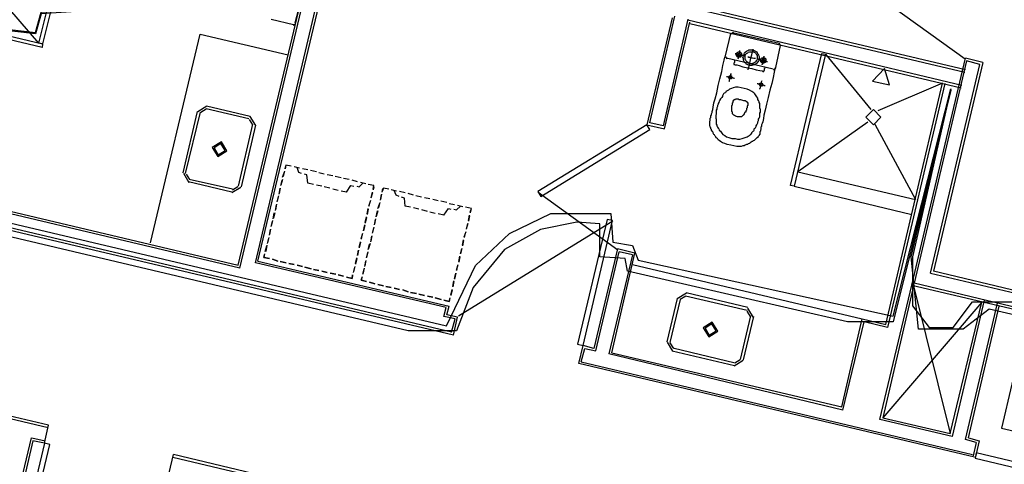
# Model space of a CAD drawing. Header units: feet. Extents: x -79 to 198, y -22 to 181.
# Tile 25 of 256: x 36 to 58, y 41 to 51. Entities that reach past the tile are written whole.
import ezdxf

# ---------------------------------------------------------------- set-up
doc = ezdxf.new("R2010")
doc.units = ezdxf.units.FT
for name, color, linetype in [('A-AREA-COMUN', 252, 'CONTINUOUS'), ('A-AREA-UNIDAD', 30, 'CONTINUOUS'), ('A-LINEA', 7, 'CONTINUOUS'), ('A-LINEA-FINA', 9, 'CONTINUOUS')]:
    doc.layers.add(name, color=color, linetype=linetype)

msp = doc.modelspace()

# ---------------------------------------------------------------- linework, layer by layer
at = {"layer": 'A-AREA-COMUN'}
for points in [[(34.912, 53.0844), (37.408, 53.9733), (37.44, 53.7244), (39.968, 53.2444), (40.16, 52.96), (40.16, 52.2133), (40.88, 52.2133), (41.28, 51.9644), (41.088, 51.8933), (41.04, 51.4133), (40.48, 51.52), (40.352, 51.8933), (39.392, 51.8933), (38.32, 51.2), (36.768, 51.0933), (36.64, 50.6489), (34.16, 50.9333)], [(32.32, 47.36), (45.728, 44.1956), (46.368, 45.5289), (47.12, 46.24), (48.032, 46.6844), (49.36, 46.6844), (49.408, 46.0444), (49.84, 45.9733), (49.968, 45.6533), (55.6, 44.4089), (56.88, 49.44), (56.032, 45.7244), (56.032, 44.64), (56.4, 44.16), (56.928, 44.16), (57.36, 44.7289), (58.432, 44.7289)]]:
    msp.add_lwpolyline(points, dxfattribs=at)
at = {"layer": 'A-AREA-UNIDAD'}
for points in [[(34.16, 50.9689), (36.64, 50.6844), (36.768, 51.1289), (38.32, 51.2533), (39.392, 51.9289), (40.352, 51.9289), (40.48, 51.5733), (41.04, 51.4489), (41.04, 51.8933), (41.248, 51.9644), (40.88, 52.16), (40.16, 52.16), (39.968, 53.2089), (37.44, 53.6889), (37.408, 53.92), (34.912, 53.0489)], [(61.728, 43.6444), (57.728, 44.5689), (57.152, 44.1244), (56.16, 44.1244), (56, 45.7244), (56.88, 49.4044), (55.6, 44.2844), (54.592, 44.2844), (49.728, 45.4044), (49.68, 45.6889), (49.12, 45.7244), (49.12, 46.4533), (48.608, 46.4889), (47.808, 46.3289), (47.008, 45.8844), (46.32, 45.0489), (45.952, 44.0889), (44.88, 44.0889), (32.368, 47.04)]]:
    msp.add_lwpolyline(points, dxfattribs=at)
at = {"layer": 'A-LINEA'}
for p, q in [((29.2267, 56.4178), (57.1867, 49.8044)), ((57.2, 49.8578), (29.2933, 56.4578)), ((36.72, 50.4444), (34.6667, 52.8044)), ((41.12, 45.5378), (42.8533, 52.8311)), ((41.16, 45.4711), (42.92, 52.8711)), ((41.5067, 45.5911), (43.2133, 52.8044)), ((41.56, 45.6311), (43.2533, 52.7378)), ((42.3867, 50.8978), (42.64, 51.9111)), ((55.3375, 51.4428), (57.1945, 50.0985)), ((41.8533, 50.9778), (42.3467, 50.8578)), ((50.2267, 48.6844), (50.7733, 51.0444)), ((51.0667, 50.9778), (50.52, 48.6178)), ((57.12, 49.5111), (51.0667, 50.9511)), ((42.3426, 50.8457), (42.3987, 50.8804)), ((50.5467, 48.5511), (51.1067, 50.9111)), ((51.1067, 50.8844), (57.1067, 49.4578)), ((39.1867, 46.0311), (40.28, 50.6444)), ((40.28, 50.6444), (42.2267, 50.1911)), ((51.8933, 50.1644), (52.0133, 50.6578)), ((52.0708, 50.6832), (52.0146, 50.6485)), ((52.0533, 50.6844), (53.08, 50.4444)), ((36.7467, 50.4044), (36.7467, 50.4044)), ((36.7733, 50.4844), (36.7733, 50.4844)), ((53.1067, 50.3911), (53, 49.9111)), ((53.1187, 50.387), (53.0841, 50.4432)), ((51.8946, 50.1552), (51.9292, 50.099)), ((52.9467, 49.8711), (51.92, 50.1111)), ((54.0667, 50.1644), (54.0667, 50.1644)), ((54.1067, 50.2044), (55.1067, 48.9778)), ((56.0133, 45.0978), (57.2, 50.1111)), ((57.5867, 50.0178), (57.2, 50.1111)), ((52.9559, 49.859), (53.0121, 49.8937)), ((57.2267, 50.0578), (56.0667, 45.1378)), ((56.4267, 45.3644), (57.52, 49.9778)), ((57.5867, 50.0178), (56.4933, 45.4044)), ((57.52, 49.9778), (57.2267, 50.0578)), ((56.6933, 49.5644), (55.2667, 48.9511)), ((55.44, 44.2311), (56.6933, 49.5644)), ((56.7467, 49.5511), (55.48, 44.1644)), ((40.4317, 49.0533), (40.2312, 48.9295)), ((40.4164, 48.9884), (40.296, 48.9142)), ((40.4133, 49.0044), (41.36, 48.7778)), ((40.4267, 49.0578), (41.3867, 48.8311)), ((39.9067, 47.5778), (40.2267, 48.9378)), ((39.96, 47.5644), (40.2933, 48.9244)), ((41.4506, 48.6414), (41.3764, 48.7618)), ((41.5155, 48.626), (41.3917, 48.8266)), ((41.44, 48.6578), (41.12, 47.2844)), ((41.5067, 48.6311), (41.1867, 47.2711)), ((50.52, 48.6178), (50.2267, 48.6844)), ((55.04, 48.6978), (53.4933, 47.6044)), ((55.2, 48.6578), (56.0933, 46.9911)), ((42.16, 47.6711), (42.1733, 47.7378)), ((42.2933, 47.7244), (42.1733, 47.7511)), ((42.48, 47.6844), (42.36, 47.7111)), ((42.48, 47.6844), (42.36, 47.7111)), ((42.6667, 47.6444), (42.5467, 47.6711)), ((42.6667, 47.6444), (42.5467, 47.6711)), ((41.16, 45.4711), (32.2667, 47.5778)), ((32.3333, 47.6178), (41.12, 45.5378)), ((39.9112, 47.5695), (40.0349, 47.3689)), ((39.976, 47.5542), (40.0503, 47.4338)), ((42.1067, 47.4844), (42.1467, 47.6044)), ((42.1467, 47.6178), (42.12, 47.4978)), ((42.8533, 47.6044), (42.72, 47.6311)), ((42.8533, 47.6044), (42.72, 47.6311)), ((43.0267, 47.5511), (42.9067, 47.5778)), ((43.0267, 47.5511), (42.9067, 47.5778)), ((43.2133, 47.5111), (43.0933, 47.5378)), ((43.2133, 47.5111), (43.0933, 47.5378)), ((43.4, 47.4711), (43.2667, 47.4978)), ((43.4, 47.4711), (43.2667, 47.4978)), ((43.5733, 47.4311), (43.4533, 47.4578)), ((43.5733, 47.4311), (43.4533, 47.4578)), ((53.4933, 47.6044), (56.0933, 46.9911)), ((45.88, 43.9911), (31.6, 47.3644)), ((45.84, 44.0578), (31.6667, 47.4044)), ((40.9867, 47.1511), (40.0267, 47.3778)), ((41, 47.2178), (40.04, 47.4311)), ((40.9816, 47.1423), (41.1822, 47.266)), ((40.9969, 47.2071), (41.1173, 47.2814)), ((42.0533, 47.2444), (42.0267, 47.1244)), ((42.0267, 47.1111), (42.0533, 47.2444)), ((42.1067, 47.4311), (42.0667, 47.3111)), ((42.0667, 47.2978), (42.0933, 47.4178)), ((42.7867, 47.3244), (42.6667, 47.3511)), ((42.9733, 47.2844), (42.8533, 47.3111)), ((43.1467, 47.2444), (43.0267, 47.2711)), ((43.76, 47.3778), (43.64, 47.4178)), ((43.76, 47.3778), (43.64, 47.4178)), ((43.9467, 47.3378), (43.8267, 47.3644)), ((43.9467, 47.3378), (43.8267, 47.3644)), ((44.12, 47.2978), (44, 47.3244)), ((44.12, 47.2711), (44.1067, 47.2044)), ((44.4533, 47.2178), (44.3333, 47.2444)), ((53.4133, 47.2844), (56.0133, 46.6578)), ((42.0133, 47.0711), (41.9867, 46.9511)), ((41.9867, 46.9378), (42.0133, 47.0578)), ((43.3333, 47.1911), (43.2133, 47.2178)), ((43.52, 47.1511), (43.4, 47.1778)), ((44.0933, 47.1378), (44.0533, 47.0178)), ((44.0667, 47.0311), (44.0933, 47.1511)), ((44.2933, 47.1111), (44.2667, 46.9911)), ((44.2667, 46.9778), (44.2933, 47.0978)), ((44.3067, 47.1511), (44.32, 47.2311)), ((44.6267, 47.1778), (44.5067, 47.2044)), ((44.6267, 47.1778), (44.5067, 47.2044)), ((44.8133, 47.1378), (44.6933, 47.1644)), ((44.8133, 47.1378), (44.6933, 47.1644)), ((45, 47.0844), (44.88, 47.1244)), ((45, 47.0844), (44.88, 47.1244)), ((45.1733, 47.0444), (45.0533, 47.0711)), ((45.1733, 47.0444), (45.0533, 47.0711)), ((45.36, 47.0044), (45.24, 47.0311)), ((45.36, 47.0044), (45.24, 47.0311)), ((47.7552, 47.1503), (49.5133, 45.8808)), ((41.9733, 46.8844), (41.9467, 46.7644)), ((41.9467, 46.7511), (41.9733, 46.8711)), ((44.0133, 46.8444), (44.0533, 46.9778)), ((44.04, 46.9644), (44.0133, 46.8444)), ((44.2133, 46.7911), (44.2533, 46.9111)), ((44.2533, 46.9244), (44.2267, 46.8044)), ((44.9333, 46.8178), (44.8133, 46.8444)), ((45.12, 46.7778), (45, 46.8044)), ((45.5467, 46.9644), (45.4267, 46.9911)), ((45.5467, 46.9644), (45.4267, 46.9911)), ((45.7333, 46.9244), (45.6, 46.9511)), ((45.7333, 46.9244), (45.6, 46.9511)), ((45.9067, 46.8711), (45.7867, 46.8978)), ((45.9067, 46.8711), (45.7867, 46.8978)), ((46.0933, 46.8311), (45.9733, 46.8578)), ((46.0933, 46.8311), (45.9733, 46.8578)), ((46.28, 46.7911), (46.1467, 46.8178)), ((41.8933, 46.5644), (41.92, 46.6978)), ((41.9333, 46.6978), (41.9067, 46.5778)), ((43.9333, 46.4844), (43.96, 46.6044)), ((43.96, 46.5911), (43.9333, 46.4711)), ((43.9733, 46.6711), (44, 46.7911)), ((44, 46.7778), (43.9733, 46.6578)), ((44.2133, 46.7378), (44.1733, 46.6178)), ((44.1733, 46.6044), (44.2, 46.7378)), ((45.3067, 46.7244), (45.1867, 46.7644)), ((45.48, 46.6844), (45.36, 46.7111)), ((45.6667, 46.6444), (45.5467, 46.6711)), ((46.2133, 46.5244), (46.24, 46.6444)), ((46.24, 46.6311), (46.2133, 46.5111)), ((46.2667, 46.7644), (46.2533, 46.6978)), ((41.88, 46.5244), (41.8533, 46.4044)), ((41.8533, 46.3911), (41.88, 46.5111)), ((43.8933, 46.2978), (43.92, 46.4311)), ((43.92, 46.4178), (43.8933, 46.2978)), ((44.12, 46.3778), (44.0933, 46.2578)), ((44.0933, 46.2444), (44.12, 46.3644)), ((44.16, 46.5644), (44.1333, 46.4444)), ((44.1333, 46.4311), (44.16, 46.5511)), ((49.4064, 46.5148), (45.9963, 44.4109)), ((46.2, 46.4578), (46.16, 46.3378)), ((46.1733, 46.3378), (46.2, 46.4578)), ((41.8, 46.1511), (41.7733, 46.0311)), ((41.84, 46.3378), (41.8133, 46.2178)), ((41.8133, 46.2044), (41.84, 46.3244)), ((43.84, 46.1244), (43.88, 46.2444)), ((43.8667, 46.2311), (43.84, 46.1111)), ((44.08, 46.1911), (44.0533, 46.0711)), ((44.0533, 46.0578), (44.08, 46.1778)), ((46.12, 46.1644), (46.16, 46.2844)), ((46.1467, 46.2711), (46.12, 46.1511)), ((41.72, 45.8444), (41.76, 45.9644)), ((41.76, 45.9778), (41.7333, 45.8444)), ((41.7733, 46.0178), (41.8, 46.1378)), ((43.8, 45.9378), (43.8267, 46.0578)), ((43.8267, 46.0444), (43.8, 45.9244)), ((44.04, 46.0178), (44, 45.8844)), ((44, 45.8844), (44.0267, 46.0044)), ((46.08, 45.9778), (46.1067, 46.0978)), ((46.1067, 46.0844), (46.08, 45.9644)), ((41.7067, 45.7911), (41.6933, 45.7111)), ((41.6933, 45.7111), (41.8133, 45.6844)), ((43.76, 45.7511), (43.7867, 45.8711)), ((43.7867, 45.8711), (43.76, 45.7511)), ((43.9867, 45.8311), (43.96, 45.7111)), ((43.96, 45.6978), (43.9867, 45.8178)), ((46, 45.6178), (46.0267, 45.7378)), ((46.0267, 45.7244), (46, 45.6044)), ((46.04, 45.7911), (46.0667, 45.9111)), ((46.0667, 45.9111), (46.04, 45.7911)), ((49.5067, 45.8978), (48.9867, 43.6978)), ((49.0267, 43.6444), (49.5467, 45.8311)), ((49.84, 45.7644), (49.32, 43.5778)), ((49.3867, 43.6044), (49.8933, 45.8044)), ((49.8933, 45.8044), (49.5067, 45.8978)), ((49.84, 45.7644), (49.5467, 45.8311)), ((45.72, 44.6044), (41.5067, 45.5911)), ((41.56, 45.6311), (45.7867, 44.6311)), ((41.88, 45.6711), (42, 45.6311)), ((42, 45.6311), (41.88, 45.6711)), ((42.0533, 45.6178), (42.1867, 45.5911)), ((42.1867, 45.5911), (42.0533, 45.6178)), ((42.24, 45.5778), (42.36, 45.5511)), ((42.36, 45.5511), (42.24, 45.5778)), ((42.4267, 45.5378), (42.5467, 45.5111)), ((42.5467, 45.5111), (42.4267, 45.5378)), ((42.6, 45.4978), (42.7333, 45.4578)), ((42.7333, 45.4578), (42.6, 45.4978)), ((43.6933, 45.4978), (43.6667, 45.3778)), ((43.68, 45.3911), (43.7067, 45.5111)), ((43.72, 45.5778), (43.7467, 45.6978)), ((43.7467, 45.6844), (43.72, 45.5644)), ((43.9467, 45.6444), (43.92, 45.5244)), ((43.92, 45.5111), (43.9467, 45.6311)), ((45.9467, 45.4311), (45.9867, 45.5511)), ((45.9733, 45.5378), (45.9467, 45.4178)), ((49.84, 45.5511), (54.92, 44.3511)), ((42.7867, 45.4444), (42.9067, 45.4178)), ((42.9067, 45.4178), (42.7867, 45.4444)), ((42.9733, 45.4044), (43.0933, 45.3778)), ((43.0933, 45.3778), (42.9733, 45.4044)), ((43.16, 45.3644), (43.28, 45.3378)), ((43.28, 45.3378), (43.16, 45.3644)), ((43.3333, 45.3244), (43.4533, 45.2978)), ((43.4533, 45.2978), (43.3333, 45.3244)), ((43.8667, 45.2844), (43.84, 45.2044)), ((43.9067, 45.4711), (43.88, 45.3378)), ((43.88, 45.3378), (43.9067, 45.4578)), ((45.9067, 45.2444), (45.9333, 45.3644)), ((45.9333, 45.3644), (45.9067, 45.2311)), ((56.4267, 45.3644), (61.8667, 44.0711)), ((61.9333, 44.1111), (56.4933, 45.4044)), ((43.84, 45.2044), (43.96, 45.1778)), ((44.0267, 45.1644), (44.1467, 45.1244)), ((44.1467, 45.1244), (44.0267, 45.1644)), ((44.2133, 45.1111), (44.3333, 45.0844)), ((44.3333, 45.0844), (44.2133, 45.1111)), ((44.3867, 45.0711), (44.5067, 45.0444)), ((44.5067, 45.0444), (44.3867, 45.0711)), ((45.8667, 45.0711), (45.8933, 45.1911)), ((45.8933, 45.1778), (45.8667, 45.0578)), ((55.3067, 42.1244), (56.0133, 45.0978)), ((56.0533, 45.0844), (55.3733, 42.1644)), ((56.0133, 45.0978), (61.84, 43.7244)), ((56.0533, 45.0844), (56.8667, 41.8178)), ((61.8, 43.7778), (56.0667, 45.1378)), ((44.5733, 45.0311), (44.6933, 45.0044)), ((44.6933, 45.0044), (44.5733, 45.0311)), ((44.76, 44.9911), (44.88, 44.9511)), ((44.88, 44.9511), (44.76, 44.9911)), ((44.9333, 44.9378), (45.0667, 44.9111)), ((45.0667, 44.9111), (44.9333, 44.9378)), ((45.12, 44.8978), (45.24, 44.8711)), ((45.24, 44.8711), (45.12, 44.8978)), ((45.3067, 44.8578), (45.4267, 44.8311)), ((45.4267, 44.8311), (45.3067, 44.8578)), ((45.8267, 44.8844), (45.8533, 45.0044)), ((45.8533, 44.9911), (45.8267, 44.8711)), ((51.0317, 44.92), (50.8312, 44.7962)), ((51.0164, 44.8551), (50.896, 44.7808)), ((52.3733, 44.5378), (51.0133, 44.8578)), ((52.3867, 44.6044), (51.0267, 44.9244)), ((45.48, 44.8178), (45.6133, 44.7778)), ((45.6133, 44.7778), (45.48, 44.8178)), ((50.8267, 44.8044), (50.6, 43.8444)), ((50.8933, 44.7778), (50.6667, 43.8311)), ((57.56, 44.7244), (55.3733, 42.1644)), ((56.8667, 41.8178), (57.56, 44.7244)), ((57.6133, 44.7644), (56.9067, 41.7511)), ((57.2, 41.6844), (57.9067, 44.6978)), ((57.2667, 41.7244), (57.9467, 44.6311)), ((45.6667, 44.4044), (45.72, 44.6044)), ((45.92, 44.3511), (45.6667, 44.4044)), ((52.2267, 43.4578), (52.4533, 44.4178)), ((52.2933, 43.4444), (52.52, 44.4044)), ((52.4506, 44.4014), (52.3764, 44.5218)), ((52.5155, 44.386), (52.3917, 44.5866)), ((45.84, 44.0578), (45.92, 44.3511)), ((45.88, 43.9911), (45.9733, 44.3911)), ((54.4667, 42.4044), (54.92, 44.3511)), ((54.4933, 42.3378), (54.96, 44.2844)), ((54.92, 44.3511), (55.44, 44.2311)), ((55.48, 44.1644), (54.96, 44.2844)), ((48.6533, 43.3644), (48.7467, 43.7644)), ((48.9867, 43.6978), (48.7467, 43.7644)), ((50.6045, 43.8362), (50.7282, 43.6356)), ((50.6694, 43.8208), (50.7436, 43.7005)), ((48.7067, 43.4044), (48.7867, 43.6978)), ((48.7867, 43.6978), (49.0267, 43.6444)), ((54.4933, 42.3378), (49.32, 43.5778)), ((49.3867, 43.6044), (54.4667, 42.4044)), ((50.72, 43.6444), (52.0933, 43.3244)), ((50.7333, 43.7111), (52.1067, 43.3778)), ((36.9333, 42.0044), (30.68, 43.4711)), ((30.72, 43.4178), (36.92, 41.9511)), ((57.4, 41.2978), (48.6533, 43.3644)), ((48.7067, 43.4044), (57.36, 41.3511)), ((52.0882, 43.3156), (52.2888, 43.4394)), ((52.1036, 43.3805), (52.224, 43.4547)), ((56.9067, 41.7511), (55.3067, 42.1244)), ((55.3733, 42.1644), (56.8667, 41.8178)), ((36.84, 41.6044), (36.9333, 42.0044)), ((36.5467, 41.7244), (33.0133, 26.7911)), ((36.5867, 41.6578), (33.0667, 26.7644)), ((36.56, 41.7244), (36.8533, 41.6578)), ((36.84, 41.6044), (36.5867, 41.6578)), ((57.44, 41.6178), (57.2, 41.6844)), ((57.2667, 41.7244), (57.5067, 41.6578)), ((57.44, 41.6178), (57.3733, 41.3244)), ((57.5067, 41.6578), (57.4133, 41.2711)), ((39.6, 40.9511), (39.6933, 41.3511)), ((39.68, 41.2978), (66.2, 35.0178)), ((66.2133, 35.0578), (39.6933, 41.3511))]:
    msp.add_line(p, q, dxfattribs=at)
for points in [[(36.7867, 50.3511), (33.1867, 51.2044), (33.2, 51.2844), (36.8, 50.4311), (36.7867, 50.3511)], [(36.72, 50.4444), (36.8933, 51.1511), (36.9733, 51.1378), (36.8, 50.4311), (36.72, 50.4444)], [(50.72, 51.0044), (50.16, 48.6444), (50.5467, 48.5511)], [(52.1733, 50.0978), (52.1867, 50.1244), (52.1867, 50.1511), (52.1867, 50.1778), (52.2, 50.2044), (52.2133, 50.2311), (52.2133, 50.2578), (52.2133, 50.2711), (52.2133, 50.2844)], [(52.4267, 49.9511), (52.3867, 49.9644), (52.36, 49.9778), (52.3467, 50.0044), (52.32, 50.0178), (52.3067, 50.0444), (52.2933, 50.0711), (52.2933, 50.1111), (52.28, 50.1378), (52.2933, 50.1644), (52.3067, 50.2044), (52.32, 50.2311), (52.3333, 50.2444), (52.36, 50.2711), (52.3867, 50.2844), (52.4133, 50.2978), (52.44, 50.2978), (52.4667, 50.2978), (52.5067, 50.2978), (52.5333, 50.2844), (52.56, 50.2711), (52.5867, 50.2578), (52.6, 50.2311), (52.6133, 50.2044), (52.6267, 50.1778), (52.64, 50.1511), (52.64, 50.1244), (52.64, 50.0844), (52.6267, 50.0578), (52.6133, 50.0311), (52.5867, 50.0044), (52.5733, 49.9911), (52.5467, 49.9644), (52.52, 49.9644), (52.48, 49.9511), (52.4533, 49.9511), (52.4267, 49.9511)], [(52.4, 49.8578), (52.4, 49.8711), (52.4133, 49.9111), (52.4267, 49.9778), (52.44, 50.0444), (52.4533, 50.1244), (52.48, 50.1911), (52.4933, 50.2578), (52.5067, 50.2978), (52.5067, 50.3111)], [(53, 49.9111), (52.9867, 49.8844), (52.9733, 49.8044), (52.9467, 49.6844), (52.92, 49.5511), (52.88, 49.4044), (52.84, 49.2444), (52.8, 49.0978), (52.7733, 48.9644), (52.7467, 48.8578), (52.7333, 48.7778), (52.72, 48.7111), (52.7067, 48.6711), (52.6933, 48.6444), (52.6933, 48.6311), (52.6933, 48.6178), (52.6933, 48.6044), (52.68, 48.5911), (52.68, 48.5778), (52.68, 48.5644), (52.68, 48.5511), (52.68, 48.5378), (52.6667, 48.5244), (52.6667, 48.5111), (52.6667, 48.4978), (52.6533, 48.4844), (52.6533, 48.4711), (52.6533, 48.4444), (52.6533, 48.4311), (52.64, 48.4178), (52.64, 48.4044), (52.6267, 48.3911), (52.6133, 48.3778), (52.6133, 48.3644), (52.6, 48.3511), (52.5867, 48.3511), (52.5733, 48.3378), (52.56, 48.3244), (52.5467, 48.3111), (52.5333, 48.2978), (52.5067, 48.2844), (52.4933, 48.2711), (52.48, 48.2711), (52.4667, 48.2578), (52.44, 48.2444), (52.4267, 48.2311), (52.4, 48.2178), (52.3867, 48.2044), (52.36, 48.2044), (52.3333, 48.1911), (52.3067, 48.1778), (52.28, 48.1778), (52.24, 48.1644), (52.1867, 48.1644), (52.1467, 48.1644), (52.08, 48.1778), (52.0133, 48.1911), (51.9333, 48.2044), (51.88, 48.2311), (51.8267, 48.2444), (51.7867, 48.2711), (51.76, 48.2978), (51.7333, 48.3111), (51.72, 48.3378), (51.6933, 48.3511), (51.68, 48.3778), (51.6667, 48.3911), (51.6533, 48.4178), (51.64, 48.4311), (51.6267, 48.4578), (51.6267, 48.4711), (51.6133, 48.4844), (51.6, 48.4978), (51.5867, 48.5244), (51.5867, 48.5378), (51.5733, 48.5511), (51.5733, 48.5778), (51.56, 48.5911), (51.56, 48.6044), (51.5467, 48.6178), (51.5467, 48.6311), (51.5467, 48.6578), (51.5467, 48.6711), (51.5467, 48.6844), (51.5467, 48.6978), (51.5467, 48.7111), (51.5467, 48.7244), (51.56, 48.7378), (51.56, 48.7511), (51.56, 48.7778), (51.56, 48.7911), (51.5733, 48.8044), (51.5733, 48.8178), (51.5733, 48.8311), (51.5733, 48.8444), (51.5867, 48.8578), (51.5867, 48.8711), (51.5867, 48.8844), (51.6, 48.9111), (51.6, 48.9378), (51.6133, 48.9778), (51.6267, 49.0311), (51.64, 49.1244), (51.6667, 49.2178), (51.7067, 49.3511), (51.7333, 49.5111), (51.7733, 49.6578), (51.8133, 49.8178), (51.84, 49.9511), (51.8667, 50.0711), (51.88, 50.1378), (51.8933, 50.1644)], [(52.1067, 50.0711), (52.0933, 50.0578), (52.0933, 50.0444), (52.0933, 50.0311), (52.0933, 50.0178), (52.08, 50.0044), (52.08, 49.9911), (52.08, 49.9778), (52.0933, 49.9778), (52.1067, 49.9644), (52.1467, 49.9644), (52.2, 49.9511), (52.28, 49.9244), (52.3867, 49.8978), (52.48, 49.8844), (52.5733, 49.8578), (52.6533, 49.8444), (52.7067, 49.8311), (52.72, 49.8178), (52.7333, 49.8178), (52.7467, 49.8178), (52.7467, 49.8311), (52.76, 49.8444), (52.76, 49.8578), (52.76, 49.8711), (52.76, 49.8844), (52.7733, 49.8978), (52.7733, 49.9111)], [(52.1067, 50.2178), (52.12, 50.2178), (52.1333, 50.2044), (52.1733, 50.2044), (52.2, 50.1911), (52.24, 50.1778), (52.28, 50.1778), (52.3067, 50.1644), (52.32, 50.1644), (52.3333, 50.1644)], [(52.1867, 50.1378), (52.1733, 50.1378), (52.16, 50.1378), (52.16, 50.1511), (52.1467, 50.1511), (52.1467, 50.1644), (52.1333, 50.1778), (52.1333, 50.1911), (52.1333, 50.2044), (52.1467, 50.2178), (52.1467, 50.2311), (52.16, 50.2311), (52.16, 50.2444), (52.1733, 50.2444), (52.1867, 50.2578), (52.2, 50.2578), (52.2133, 50.2444), (52.2267, 50.2444), (52.24, 50.2311), (52.2533, 50.2178), (52.2533, 50.2044), (52.2533, 50.1911), (52.2533, 50.1778), (52.2533, 50.1644), (52.24, 50.1511), (52.2267, 50.1378), (52.2133, 50.1378), (52.2, 50.1378), (52.1867, 50.1378)], [(52.1867, 50.1644), (52.1733, 50.1644), (52.1733, 50.1778), (52.16, 50.1911), (52.1733, 50.2044), (52.1733, 50.2178), (52.1867, 50.2178), (52.2, 50.2178), (52.2133, 50.2178), (52.2267, 50.2044), (52.2267, 50.1911), (52.2267, 50.1778), (52.2267, 50.1644), (52.2133, 50.1644), (52.2, 50.1644), (52.1867, 50.1644)], [(52.4267, 49.9911), (52.4133, 50.0044), (52.3867, 50.0178), (52.3733, 50.0311), (52.36, 50.0444), (52.3467, 50.0711), (52.3333, 50.0844), (52.3333, 50.1111), (52.3333, 50.1378), (52.3333, 50.1644), (52.3333, 50.1778), (52.3467, 50.2044), (52.36, 50.2178), (52.3867, 50.2311), (52.4, 50.2444), (52.4267, 50.2578), (52.4533, 50.2578), (52.4667, 50.2578), (52.4933, 50.2578), (52.52, 50.2578), (52.5333, 50.2444), (52.56, 50.2311), (52.5733, 50.2044), (52.5867, 50.1911), (52.6, 50.1644), (52.6, 50.1511), (52.6, 50.1244), (52.6, 50.0978), (52.5867, 50.0711), (52.5733, 50.0578), (52.56, 50.0311), (52.5467, 50.0178), (52.52, 50.0044), (52.5067, 50.0044), (52.48, 49.9911), (52.4533, 49.9911), (52.4267, 49.9911)], [(52.3867, 50.1511), (52.4133, 50.1378), (52.4267, 50.1378), (52.4533, 50.1244), (52.4933, 50.1244), (52.52, 50.1111), (52.5333, 50.1111), (52.56, 50.1111)], [(52.6, 50.0978), (52.6133, 50.0978), (52.6267, 50.0844), (52.6667, 50.0844), (52.6933, 50.0711), (52.7333, 50.0711), (52.7733, 50.0578), (52.8, 50.0444), (52.8267, 50.0444)], [(52.72, 50.0044), (52.7067, 50.0044), (52.6933, 50.0178), (52.68, 50.0311), (52.68, 50.0444), (52.6667, 50.0578), (52.6667, 50.0711), (52.68, 50.0844), (52.68, 50.0978), (52.6933, 50.1111), (52.7067, 50.1244), (52.72, 50.1244), (52.7333, 50.1244), (52.7467, 50.1244), (52.76, 50.1244), (52.76, 50.1111), (52.7733, 50.1111), (52.7867, 50.0978), (52.7867, 50.0844), (52.7867, 50.0711), (52.7867, 50.0578), (52.7867, 50.0444), (52.7867, 50.0311), (52.7733, 50.0178), (52.76, 50.0178), (52.7467, 50.0044), (52.7333, 50.0044), (52.72, 50.0044)], [(52.7067, 49.9644), (52.7067, 49.9778), (52.72, 49.9911), (52.72, 50.0178), (52.7333, 50.0444), (52.7333, 50.0711), (52.7467, 50.1111), (52.7467, 50.1244), (52.7467, 50.1511), (52.76, 50.1511)], [(52.72, 50.0311), (52.7067, 50.0444), (52.7067, 50.0578), (52.7067, 50.0711), (52.7067, 50.0844), (52.72, 50.0844), (52.72, 50.0978), (52.7333, 50.0978), (52.7467, 50.0978), (52.7467, 50.0844), (52.76, 50.0844), (52.76, 50.0711), (52.76, 50.0578), (52.76, 50.0444), (52.7467, 50.0444), (52.7467, 50.0311), (52.7333, 50.0311), (52.72, 50.0311)], [(54.1067, 50.2044), (53.4133, 47.2844), (53.3333, 47.2978), (54.0267, 50.2178), (54.1067, 50.2044)], [(51.92, 49.7111), (51.9333, 49.7111), (51.96, 49.6978), (51.9867, 49.6978), (52.0267, 49.6844), (52.0533, 49.6844), (52.08, 49.6711), (52.0933, 49.6711)], [(51.9867, 49.6578), (51.9733, 49.6711), (51.9733, 49.6844), (51.96, 49.6844), (51.96, 49.6978), (51.9733, 49.6978), (51.9733, 49.7111), (51.9867, 49.7244), (52, 49.7244), (52.0133, 49.7244), (52.0267, 49.7244), (52.0267, 49.7111), (52.04, 49.6978), (52.04, 49.6844), (52.0267, 49.6711), (52.0267, 49.6578), (52.0133, 49.6578), (52, 49.6578), (51.9867, 49.6578)], [(51.9733, 49.6044), (51.9867, 49.6044), (51.9867, 49.6178), (51.9867, 49.6444), (52, 49.6711), (52, 49.6978), (52.0133, 49.7378), (52.0133, 49.7511), (52.0267, 49.7778)], [(52.3067, 49.4444), (52.24, 49.4578), (52.1733, 49.4711), (52.12, 49.4711), (52.0667, 49.4578), (52.0267, 49.4444), (51.9867, 49.4311), (51.96, 49.4044), (51.9333, 49.3911), (51.9067, 49.3778), (51.8933, 49.3511), (51.8667, 49.3378), (51.8533, 49.3244), (51.84, 49.2978), (51.8267, 49.2844), (51.8267, 49.2711), (51.8133, 49.2444), (51.8, 49.2311), (51.7867, 49.2178), (51.7733, 49.1911), (51.7733, 49.1778), (51.76, 49.1644), (51.7467, 49.1378), (51.7333, 49.1111), (51.7333, 49.0978), (51.72, 49.0711), (51.72, 49.0444), (51.7067, 49.0178), (51.7067, 48.9911), (51.6933, 48.9644), (51.6933, 48.9244), (51.6933, 48.8978), (51.6933, 48.8711), (51.68, 48.8578), (51.68, 48.8311), (51.68, 48.8044), (51.68, 48.7911), (51.6933, 48.7644), (51.6933, 48.7511), (51.6933, 48.7244), (51.6933, 48.7111), (51.6933, 48.6844), (51.6933, 48.6711), (51.6933, 48.6578), (51.7067, 48.6311), (51.7067, 48.6178), (51.72, 48.5911), (51.7333, 48.5644), (51.7467, 48.5511), (51.76, 48.5244), (51.7867, 48.4978), (51.8133, 48.4578), (51.84, 48.4311), (51.88, 48.4044), (51.92, 48.3778), (51.9733, 48.3644), (52.04, 48.3378), (52.1067, 48.3378), (52.16, 48.3244), (52.2133, 48.3244), (52.2667, 48.3378), (52.3067, 48.3511), (52.3333, 48.3644), (52.3733, 48.3778), (52.4, 48.3911), (52.4267, 48.4044), (52.44, 48.4178), (52.4533, 48.4311), (52.48, 48.4578), (52.48, 48.4711), (52.4933, 48.4844), (52.5067, 48.4978), (52.52, 48.5111), (52.5333, 48.5244), (52.5333, 48.5511), (52.5467, 48.5644), (52.56, 48.5778), (52.5733, 48.6044), (52.5733, 48.6178), (52.5867, 48.6444), (52.6, 48.6578), (52.6133, 48.6844), (52.6133, 48.7111), (52.6267, 48.7378), (52.6267, 48.7644), (52.64, 48.7911), (52.6533, 48.8178), (52.6533, 48.8444), (52.6533, 48.8711), (52.6533, 48.8978), (52.6667, 48.9244), (52.6667, 48.9378), (52.6667, 48.9644), (52.6667, 48.9911), (52.6533, 49.0044), (52.6533, 49.0311), (52.6533, 49.0444), (52.6533, 49.0711), (52.6533, 49.0844), (52.6533, 49.1111), (52.64, 49.1378), (52.64, 49.1511), (52.6267, 49.1778), (52.6133, 49.2044), (52.6133, 49.2311), (52.5867, 49.2578), (52.5733, 49.2844), (52.5467, 49.3244), (52.52, 49.3511), (52.48, 49.3778), (52.4267, 49.4044), (52.3733, 49.4311), (52.3067, 49.4444)], [(52.6, 49.5511), (52.6133, 49.5511), (52.64, 49.5378), (52.6667, 49.5378), (52.7067, 49.5244), (52.7333, 49.5244), (52.7467, 49.5111), (52.7733, 49.5111)], [(52.6667, 49.4978), (52.6533, 49.5111), (52.6533, 49.5244), (52.64, 49.5244), (52.64, 49.5378), (52.6533, 49.5511), (52.6533, 49.5644), (52.6667, 49.5644), (52.68, 49.5644), (52.6933, 49.5644), (52.7067, 49.5644), (52.7067, 49.5511), (52.72, 49.5378), (52.72, 49.5244), (52.7067, 49.5111), (52.7067, 49.4978), (52.6933, 49.4978), (52.68, 49.4978), (52.6667, 49.4978)], [(52.6533, 49.4311), (52.6533, 49.4444), (52.6667, 49.4578), (52.6667, 49.4844), (52.68, 49.5111), (52.68, 49.5378), (52.6933, 49.5778), (52.6933, 49.5911), (52.7067, 49.6178)], [(52.3467, 49.1644), (52.36, 49.1644), (52.36, 49.1511), (52.3733, 49.1511), (52.3733, 49.1378), (52.3867, 49.1378), (52.3867, 49.1244), (52.3867, 49.1111), (52.3867, 49.0978), (52.3867, 49.0844), (52.3867, 49.0711), (52.3733, 49.0578), (52.3733, 49.0444), (52.3733, 49.0311), (52.3733, 49.0178), (52.36, 49.0044), (52.36, 48.9911), (52.36, 48.9778), (52.36, 48.9644), (52.3467, 48.9511), (52.3467, 48.9378), (52.3467, 48.9244), (52.3333, 48.9244), (52.3333, 48.9111), (52.32, 48.9111), (52.32, 48.8978), (52.3067, 48.8844), (52.3067, 48.8711), (52.2933, 48.8711), (52.2933, 48.8578), (52.28, 48.8444), (52.2667, 48.8311), (52.2533, 48.8178), (52.24, 48.8178), (52.2133, 48.8178), (52.1867, 48.8178), (52.16, 48.8178), (52.12, 48.8311), (52.0933, 48.8444), (52.08, 48.8578), (52.0667, 48.8711), (52.0533, 48.8844), (52.0533, 48.8978), (52.0533, 48.9111), (52.0533, 48.9244), (52.04, 48.9378), (52.04, 48.9511), (52.04, 48.9644), (52.04, 48.9778), (52.04, 48.9911), (52.04, 49.0044), (52.04, 49.0178), (52.04, 49.0311), (52.04, 49.0444), (52.04, 49.0578), (52.04, 49.0711), (52.0533, 49.0844), (52.0533, 49.0978), (52.0533, 49.1111), (52.0533, 49.1244), (52.0667, 49.1378), (52.0667, 49.1511), (52.0667, 49.1644), (52.0667, 49.1778), (52.08, 49.1778), (52.08, 49.1911), (52.0933, 49.2044), (52.1067, 49.2044), (52.12, 49.2178), (52.1333, 49.2178), (52.1467, 49.2178), (52.1733, 49.2178), (52.2, 49.2044), (52.2267, 49.2044), (52.2533, 49.1911), (52.2933, 49.1778), (52.32, 49.1778), (52.3333, 49.1778), (52.3467, 49.1644)], [(55.3333, 48.8111), (55.1667, 48.9778), (55, 48.8111), (55.1667, 48.6444), (55.3333, 48.8111)], [(50.16, 48.6444), (47.7467, 47.1644), (47.8133, 47.0578), (50.2267, 48.5378), (50.16, 48.6444)], [(40.7517, 48.2666), (40.5512, 48.1429), (40.6749, 47.9423), (40.8755, 48.066), (40.7517, 48.2666)], [(40.7425, 48.2277), (40.5901, 48.1336), (40.6841, 47.9812), (40.8366, 48.0752), (40.7425, 48.2277)], [(42.2933, 47.7244), (42.1733, 47.7511), (42.16, 47.6711)], [(42.52, 47.5644), (42.4667, 47.5911), (42.4267, 47.6978)], [(42.6667, 47.3511), (42.64, 47.5378), (42.5867, 47.5511)], [(43.52, 47.1511), (43.6133, 47.2978), (43.68, 47.2844)], [(43.7467, 47.2844), (43.8, 47.2711), (43.88, 47.3511)], [(44.1067, 47.2178), (44.12, 47.2978), (44, 47.3244)], [(44.4533, 47.2178), (44.3333, 47.2444), (44.3067, 47.1644)], [(53.3867, 47.3244), (53.3867, 47.3244), (53.3867, 47.3244)], [(44.68, 47.0578), (44.6133, 47.0844), (44.5733, 47.1911)], [(44.8133, 46.8444), (44.8, 47.0178), (44.7333, 47.0444)], [(45.8933, 46.7778), (45.9467, 46.7644), (46.04, 46.8444)], [(46.2533, 46.7111), (46.28, 46.7911), (46.1467, 46.8178)], [(45.6667, 46.6444), (45.7733, 46.7911), (45.8267, 46.7778)], [(48.7467, 43.7644), (49.4, 46.5244), (49.28, 46.5511), (48.6267, 43.7911), (48.7467, 43.7644)], [(41.8133, 45.6844), (41.6933, 45.7111), (41.7067, 45.7778)], [(43.52, 45.2711), (43.64, 45.2444), (43.6533, 45.3244)], [(43.6533, 45.3244), (43.64, 45.2444), (43.52, 45.2711)], [(43.96, 45.1778), (43.84, 45.2044), (43.8667, 45.2711)], [(45.6667, 44.7644), (45.7867, 44.7378), (45.8133, 44.8178)], [(45.8, 44.8178), (45.7867, 44.7378), (45.6667, 44.7644)], [(45.9733, 44.3911), (45.7333, 44.4444), (45.7867, 44.6311)], [(51.4045, 44.1562), (51.5282, 43.9556), (51.7288, 44.0794), (51.6051, 44.28), (51.4045, 44.1562)], [(51.4434, 44.147), (51.5375, 43.9945), (51.6899, 44.0886), (51.5959, 44.241), (51.4434, 44.147)], [(58.4533, 43.8844), (58, 41.9378), (59.9467, 41.4844), (60.4, 43.4311)], [(36.84, 41.6044), (36.1867, 38.8444), (36.3067, 38.8178), (36.96, 41.5778), (36.84, 41.6044)], [(60.2, 40.7378), (57.44, 41.3911), (57.4133, 41.2711), (60.1733, 40.6178), (60.2, 40.7378)]]:
    msp.add_lwpolyline(points, dxfattribs=at)
at = {"layer": 'A-LINEA-FINA'}
msp.add_lwpolyline([(55.1467, 49.6044), (55.52, 49.5244), (55.4133, 49.8844), (55.1467, 49.6044), (55.1467, 49.6044)], dxfattribs=at)

doc.saveas('drawing.dxf')
